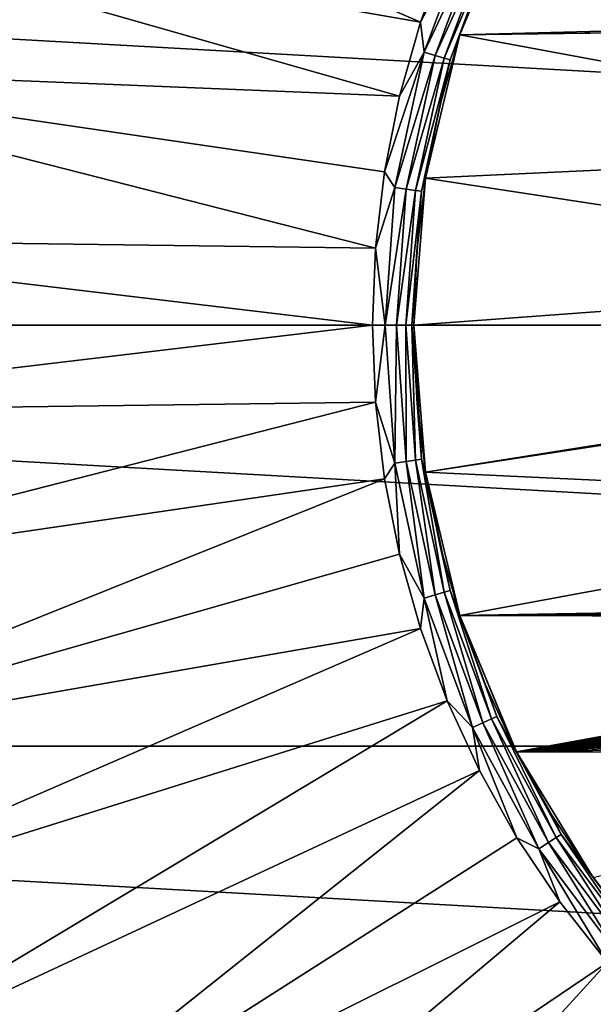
# Model space of a CAD drawing. Header units: metres. Extents: x -99 to 99, y -314 to 25.
# Tile 211 of 256: x 69.4 to 72.45, y -3.61 to 1.63. Entities that reach past the tile are written whole.
import ezdxf

# ---------------------------------------------------------------- set-up
doc = ezdxf.new("R2010")
doc.units = ezdxf.units.M
doc.layers.add('solid_K2442E1000C35', color=7, linetype='CONTINUOUS')

msp = doc.modelspace()

# ---------------------------------------------------------------- linework, layer by layer
at = {"layer": 'solid_K2442E1000C35'}
for points in [[(71.534637, 1.613314, 109.52668), (67.960129, 3.162822, 108.963676), (67.68396, 2.28263, 108.963676)], [(71.534637, 1.613314, 109.52668), (71.676521, 1.997918, 109.52668), (67.960129, 3.162822, 108.963676)], [(71.423363, 1.21876, 109.52668), (67.68396, 2.28263, 108.963676), (67.498268, 1.379015, 108.963676)], [(71.423363, 1.21876, 109.52668), (71.534637, 1.613314, 109.52668), (67.68396, 2.28263, 108.963676)], [(71.880592, 1.913392, 109.327766), (71.744736, 1.545127, 109.249374), (72.044991, 2.269986, 109.249374)], [(75, 1.628286, 109.249374), (72.044991, 2.269986, 109.249374), (71.744736, 1.545127, 109.249374)], [(56.625797, 2.239605, -4), (96.5, 0, -4), (56.5, 0, -4)], [(56.625797, 2.239605, -4), (96.374207, 2.239605, -4), (96.5, 0, -4)], [(71.81147, 2.141179, 109.522484), (71.676521, 1.997918, 109.52668), (71.534637, 1.613314, 109.52668)], [(71.554474, 1.452138, 109.522484), (71.81147, 2.141179, 109.522484), (71.534637, 1.613314, 109.52668)], [(71.867455, 2.115612, 109.49659), (71.81147, 2.141179, 109.522484), (71.554474, 1.452138, 109.522484)], [(71.613525, 1.434798, 109.49659), (71.867455, 2.115612, 109.49659), (71.554474, 1.452138, 109.522484)], [(71.912567, 2.09501, 109.451889), (71.867455, 2.115612, 109.49659), (71.613525, 1.434798, 109.49659)], [(71.66111, 1.420826, 109.451889), (71.912567, 2.09501, 109.451889), (71.613525, 1.434798, 109.49659)], [(71.94178, 2.081668, 109.393349), (71.912567, 2.09501, 109.451889), (71.66111, 1.420826, 109.451889)], [(71.691925, 1.411778, 109.393349), (71.94178, 2.081668, 109.393349), (71.66111, 1.420826, 109.451889)], [(71.691925, 1.411778, 109.393349), (71.880592, 1.913392, 109.327766), (71.94178, 2.081668, 109.393349)], [(71.691925, 1.411778, 109.393349), (71.744713, 1.54506, 109.327766), (71.880592, 1.913392, 109.327766)], [(71.880592, 1.913392, 109.327766), (71.744713, 1.54506, 109.327766), (71.744736, 1.545127, 109.249374)], [(78, 1.628286, 109.249374), (75, 1.628286, 109.249374), (71.744736, 1.545127, 109.249374)], [(77.849998, 1.623286, 109.249374), (78, 1.628286, 109.249374), (71.744736, 1.545127, 109.249374)], [(71.554474, 1.452138, 109.522484), (71.534637, 1.613314, 109.52668), (71.423363, 1.21876, 109.52668)], [(75, 0.942857, 109.249374), (77.849998, 1.623286, 109.249374), (71.744736, 1.545127, 109.249374)], [(71.638145, 1.167202, 109.327766), (71.561562, 0.782206, 109.249374), (71.744736, 1.545127, 109.249374)], [(75, 0.942857, 109.249374), (71.744736, 1.545127, 109.249374), (71.561562, 0.782206, 109.249374)], [(71.744713, 1.54506, 109.327766), (71.638145, 1.167202, 109.327766), (71.744736, 1.545127, 109.249374)], [(71.691925, 1.411778, 109.393349), (71.638145, 1.167202, 109.327766), (71.744713, 1.54506, 109.327766)], [(71.554474, 1.452138, 109.522484), (71.423363, 1.21876, 109.52668), (71.343391, 0.816693, 109.52668)], [(71.398148, 0.733535, 109.522484), (71.554474, 1.452138, 109.522484), (71.343391, 0.816693, 109.52668)], [(71.613525, 1.434798, 109.49659), (71.554474, 1.452138, 109.522484), (71.398148, 0.733535, 109.522484)], [(71.459068, 0.724776, 109.49659), (71.613525, 1.434798, 109.49659), (71.398148, 0.733535, 109.522484)], [(71.66111, 1.420826, 109.451889), (71.613525, 1.434798, 109.49659), (71.459068, 0.724776, 109.49659)], [(71.508163, 0.717718, 109.451889), (71.66111, 1.420826, 109.451889), (71.459068, 0.724776, 109.49659)], [(71.691925, 1.411778, 109.393349), (71.66111, 1.420826, 109.451889), (71.508163, 0.717718, 109.451889)], [(71.295212, 0.409592, 109.52668), (67.498268, 1.379015, 108.963676), (67.404938, 0.461249, 108.963676)], [(71.343391, 0.816693, 109.52668), (71.423363, 1.21876, 109.52668), (67.498268, 1.379015, 108.963676)], [(71.295212, 0.409592, 109.52668), (71.343391, 0.816693, 109.52668), (67.498268, 1.379015, 108.963676)], [(71.539948, 0.713148, 109.393349), (71.691925, 1.411778, 109.393349), (71.508163, 0.717718, 109.451889)], [(71.539948, 0.713148, 109.393349), (71.638145, 1.167202, 109.327766), (71.691925, 1.411778, 109.393349)], [(71.539948, 0.713148, 109.393349), (71.561554, 0.782147, 109.327766), (71.638145, 1.167202, 109.327766)], [(71.638145, 1.167202, 109.327766), (71.561554, 0.782147, 109.327766), (71.561562, 0.782206, 109.249374)], [(75, 0.257143, 109.249374), (75, 0.942857, 109.249374), (71.561562, 0.782206, 109.249374)], [(71.398148, 0.733535, 109.522484), (71.343391, 0.816693, 109.52668), (71.295212, 0.409592, 109.52668)], [(71.345688, 0, 109.522484), (71.398148, 0.733535, 109.522484), (71.295212, 0.409592, 109.52668)], [(71.459068, 0.724776, 109.49659), (71.398148, 0.733535, 109.522484), (71.345688, 0, 109.522484)], [(71.515411, 0.392271, 109.327766), (71.5, 0, 109.249374), (71.561562, 0.782206, 109.249374)], [(75, 0.257143, 109.249374), (71.561562, 0.782206, 109.249374), (71.5, 0, 109.249374)], [(71.561554, 0.782147, 109.327766), (71.515411, 0.392271, 109.327766), (71.561562, 0.782206, 109.249374)], [(71.539948, 0.713148, 109.393349), (71.515411, 0.392271, 109.327766), (71.561554, 0.782147, 109.327766)], [(71.407234, 0, 109.49659), (71.459068, 0.724776, 109.49659), (71.345688, 0, 109.522484)], [(71.508163, 0.717718, 109.451889), (71.459068, 0.724776, 109.49659), (71.407234, 0, 109.49659)], [(71.456825, 0, 109.451889), (71.508163, 0.717718, 109.451889), (71.407234, 0, 109.49659)], [(71.539948, 0.713148, 109.393349), (71.508163, 0.717718, 109.451889), (71.456825, 0, 109.451889)], [(71.488945, 0, 109.393349), (71.539948, 0.713148, 109.393349), (71.456825, 0, 109.451889)], [(71.488945, 0, 109.393349), (71.515411, 0.392271, 109.327766), (71.539948, 0.713148, 109.393349)], [(71.279114, -0.000033, 109.52668), (67.404938, 0.461249, 108.963676), (67.404938, -0.461249, 108.963676)], [(71.279114, -0.000033, 109.52668), (71.295212, 0.409592, 109.52668), (67.404938, 0.461249, 108.963676)], [(71.345688, 0, 109.522484), (71.295212, 0.409592, 109.52668), (71.279114, -0.000033, 109.52668)], [(71.488945, 0, 109.393349), (71.5, -0.000022, 109.327766), (71.515411, 0.392271, 109.327766)], [(71.515411, 0.392271, 109.327766), (71.5, -0.000022, 109.327766), (71.5, 0, 109.249374)], [(76.5, 0, 109.249374), (75, 0.257143, 109.249374), (71.5, 0, 109.249374)], [(96.374207, -2.239605, -4), (56.625797, -2.239605, -4), (56.5, 0, -4)], [(96.5, 0, -4), (96.374207, -2.239605, -4), (56.5, 0, -4)], [(76.5, 0, 109.249374), (71.5, 0, 109.249374), (71.561562, -0.782206, 109.249374)], [(75, -0.257143, 109.249374), (76.5, 0, 109.249374), (71.561562, -0.782206, 109.249374)], [(71.295212, -0.409658, 109.52668), (71.279114, -0.000033, 109.52668), (67.404938, -0.461249, 108.963676)], [(71.345688, 0, 109.522484), (71.279114, -0.000033, 109.52668), (71.295212, -0.409658, 109.52668)], [(71.398148, -0.733535, 109.522484), (71.345688, 0, 109.522484), (71.295212, -0.409658, 109.52668)], [(71.407234, 0, 109.49659), (71.345688, 0, 109.522484), (71.398148, -0.733535, 109.522484)], [(71.459068, -0.724776, 109.49659), (71.407234, 0, 109.49659), (71.398148, -0.733535, 109.522484)], [(71.456825, 0, 109.451889), (71.407234, 0, 109.49659), (71.459068, -0.724776, 109.49659)], [(71.508163, -0.717718, 109.451889), (71.456825, 0, 109.451889), (71.459068, -0.724776, 109.49659)], [(71.488945, 0, 109.393349), (71.456825, 0, 109.451889), (71.508163, -0.717718, 109.451889)], [(71.539948, -0.713148, 109.393349), (71.5, -0.000022, 109.327766), (71.488945, 0, 109.393349)], [(71.539948, -0.713148, 109.393349), (71.488945, 0, 109.393349), (71.508163, -0.717718, 109.451889)], [(71.515411, -0.392315, 109.327766), (71.561562, -0.782206, 109.249374), (71.5, 0, 109.249374)], [(71.5, -0.000022, 109.327766), (71.515411, -0.392315, 109.327766), (71.5, 0, 109.249374)], [(71.539948, -0.713148, 109.393349), (71.515411, -0.392315, 109.327766), (71.5, -0.000022, 109.327766)], [(75, -0.942857, 109.249374), (75, -0.257143, 109.249374), (71.561562, -0.782206, 109.249374)], [(71.295212, -0.409658, 109.52668), (67.404938, -0.461249, 108.963676), (67.498268, -1.379015, 108.963676)], [(71.343399, -0.816759, 109.52668), (71.295212, -0.409658, 109.52668), (67.498268, -1.379015, 108.963676)], [(71.398148, -0.733535, 109.522484), (71.295212, -0.409658, 109.52668), (71.343399, -0.816759, 109.52668)], [(71.515411, -0.392315, 109.327766), (71.561562, -0.782191, 109.327766), (71.561562, -0.782206, 109.249374)], [(71.539948, -0.713148, 109.393349), (71.561562, -0.782191, 109.327766), (71.515411, -0.392315, 109.327766)], [(71.459068, -0.724776, 109.49659), (71.398148, -0.733535, 109.522484), (71.554474, -1.452138, 109.522484)], [(71.508163, -0.717718, 109.451889), (71.459068, -0.724776, 109.49659), (71.613525, -1.434798, 109.49659)], [(71.613525, -1.434798, 109.49659), (71.459068, -0.724776, 109.49659), (71.554474, -1.452138, 109.522484)], [(71.539948, -0.713148, 109.393349), (71.508163, -0.717718, 109.451889), (71.66111, -1.420826, 109.451889)], [(71.66111, -1.420826, 109.451889), (71.508163, -0.717718, 109.451889), (71.613525, -1.434798, 109.49659)], [(71.691925, -1.411778, 109.393349), (71.561562, -0.782191, 109.327766), (71.539948, -0.713148, 109.393349)], [(71.691925, -1.411778, 109.393349), (71.539948, -0.713148, 109.393349), (71.66111, -1.420826, 109.451889)], [(71.398148, -0.733535, 109.522484), (71.343399, -0.816759, 109.52668), (71.423378, -1.218826, 109.52668)], [(71.554474, -1.452138, 109.522484), (71.398148, -0.733535, 109.522484), (71.423378, -1.218826, 109.52668)], [(71.561562, -0.782191, 109.327766), (71.638153, -1.167245, 109.327766), (71.561562, -0.782206, 109.249374)], [(71.691925, -1.411778, 109.393349), (71.638153, -1.167245, 109.327766), (71.561562, -0.782191, 109.327766)], [(71.638153, -1.167245, 109.327766), (71.744736, -1.545127, 109.249374), (71.561562, -0.782206, 109.249374)], [(75, -0.942857, 109.249374), (71.561562, -0.782206, 109.249374), (71.744736, -1.545127, 109.249374)], [(71.343399, -0.816759, 109.52668), (67.498268, -1.379015, 108.963676), (67.68396, -2.28263, 108.963676)], [(71.423378, -1.218826, 109.52668), (71.343399, -0.816759, 109.52668), (67.68396, -2.28263, 108.963676)], [(76.499954, -1.463575, 109.249374), (75, -0.942857, 109.249374), (71.744736, -1.545127, 109.249374)], [(71.638153, -1.167245, 109.327766), (71.74472, -1.545103, 109.327766), (71.744736, -1.545127, 109.249374)], [(71.691925, -1.411778, 109.393349), (71.74472, -1.545103, 109.327766), (71.638153, -1.167245, 109.327766)], [(71.534653, -1.613377, 109.52668), (71.423378, -1.218826, 109.52668), (67.68396, -2.28263, 108.963676)], [(71.554474, -1.452138, 109.522484), (71.423378, -1.218826, 109.52668), (71.534653, -1.613377, 109.52668)], [(71.691925, -1.411778, 109.393349), (71.66111, -1.420826, 109.451889), (71.912567, -2.09501, 109.451889)], [(71.94178, -2.081668, 109.393349), (71.74472, -1.545103, 109.327766), (71.691925, -1.411778, 109.393349)], [(71.94178, -2.081668, 109.393349), (71.691925, -1.411778, 109.393349), (71.912567, -2.09501, 109.451889)], [(71.554474, -1.452138, 109.522484), (71.534653, -1.613377, 109.52668), (71.676544, -1.997979, 109.52668)], [(71.613525, -1.434798, 109.49659), (71.554474, -1.452138, 109.522484), (71.81147, -2.141179, 109.522484)], [(71.81147, -2.141179, 109.522484), (71.554474, -1.452138, 109.522484), (71.676544, -1.997979, 109.52668)], [(71.66111, -1.420826, 109.451889), (71.613525, -1.434798, 109.49659), (71.867455, -2.115612, 109.49659)], [(71.867455, -2.115612, 109.49659), (71.613525, -1.434798, 109.49659), (71.81147, -2.141179, 109.522484)], [(71.912567, -2.09501, 109.451889), (71.66111, -1.420826, 109.451889), (71.867455, -2.115612, 109.49659)], [(76.423157, -1.465485, 109.249374), (76.499954, -1.463575, 109.249374), (71.744736, -1.545127, 109.249374)], [(76.346535, -1.471228, 109.249374), (76.423157, -1.465485, 109.249374), (71.744736, -1.545127, 109.249374)], [(76.270248, -1.480769, 109.249374), (76.346535, -1.471228, 109.249374), (71.744736, -1.545127, 109.249374)], [(76.194778, -1.494058, 109.249374), (76.270248, -1.480769, 109.249374), (71.744736, -1.545127, 109.249374)], [(76.120071, -1.511089, 109.249374), (76.194778, -1.494058, 109.249374), (71.744736, -1.545127, 109.249374)], [(76.046509, -1.531765, 109.249374), (76.120071, -1.511089, 109.249374), (71.744736, -1.545127, 109.249374)], [(71.74472, -1.545103, 109.327766), (71.880608, -1.913432, 109.327766), (71.744736, -1.545127, 109.249374)], [(71.94178, -2.081668, 109.393349), (71.880608, -1.913432, 109.327766), (71.74472, -1.545103, 109.327766)], [(75.974022, -1.5561, 109.249374), (76.046509, -1.531765, 109.249374), (71.744736, -1.545127, 109.249374)], [(72.044975, -2.269965, 109.327766), (72.044991, -2.269986, 109.249374), (71.744736, -1.545127, 109.249374)], [(75.974022, -1.5561, 109.249374), (71.744736, -1.545127, 109.249374), (72.044991, -2.269986, 109.249374)], [(71.880608, -1.913432, 109.327766), (72.044975, -2.269965, 109.327766), (71.744736, -1.545127, 109.249374)], [(75.903145, -1.583892, 109.249374), (75.974022, -1.5561, 109.249374), (72.044991, -2.269986, 109.249374)], [(71.534653, -1.613377, 109.52668), (67.68396, -2.28263, 108.963676), (67.960129, -3.162822, 108.963676)], [(71.676544, -1.997979, 109.52668), (71.534653, -1.613377, 109.52668), (67.960129, -3.162822, 108.963676)], [(75.833839, -1.615159, 109.249374), (75.903145, -1.583892, 109.249374), (72.044991, -2.269986, 109.249374)], [(75.766426, -1.649711, 109.249374), (75.833839, -1.615159, 109.249374), (72.044991, -2.269986, 109.249374)], [(75.700928, -1.687551, 109.249374), (75.766426, -1.649711, 109.249374), (72.044991, -2.269986, 109.249374)], [(75.637604, -1.728475, 109.249374), (75.700928, -1.687551, 109.249374), (72.044991, -2.269986, 109.249374)], [(75.576622, -1.772391, 109.249374), (75.637604, -1.728475, 109.249374), (72.044991, -2.269986, 109.249374)], [(75.518066, -1.819181, 109.249374), (75.576622, -1.772391, 109.249374), (72.044991, -2.269986, 109.249374)], [(75.462181, -1.868636, 109.249374), (75.518066, -1.819181, 109.249374), (72.044991, -2.269986, 109.249374)], [(75.408974, -1.920735, 109.249374), (75.462181, -1.868636, 109.249374), (72.044991, -2.269986, 109.249374)], [(71.94178, -2.081668, 109.393349), (72.044975, -2.269965, 109.327766), (71.880608, -1.913432, 109.327766)], [(75.358658, -1.975214, 109.249374), (75.408974, -1.920735, 109.249374), (72.044991, -2.269986, 109.249374)], [(75.311218, -2.032092, 109.249374), (75.358658, -1.975214, 109.249374), (72.044991, -2.269986, 109.249374)], [(71.676544, -1.997979, 109.52668), (67.960129, -3.162822, 108.963676), (68.323921, -4.01056, 108.963676)], [(71.848175, -2.370263, 109.52668), (71.676544, -1.997979, 109.52668), (68.323921, -4.01056, 108.963676)], [(71.81147, -2.141179, 109.522484), (71.676544, -1.997979, 109.52668), (71.848175, -2.370263, 109.52668)], [(75.266937, -2.090971, 109.249374), (75.311218, -2.032092, 109.249374), (72.044991, -2.269986, 109.249374)], [(71.912567, -2.09501, 109.451889), (71.867455, -2.115612, 109.49659), (72.215691, -2.753358, 109.49659)], [(71.94178, -2.081668, 109.393349), (71.912567, -2.09501, 109.451889), (72.257416, -2.726545, 109.451889)], [(72.257416, -2.726545, 109.451889), (71.912567, -2.09501, 109.451889), (72.215691, -2.753358, 109.49659)], [(72.284431, -2.709182, 109.393349), (72.044975, -2.269965, 109.327766), (71.94178, -2.081668, 109.393349)], [(72.284431, -2.709182, 109.393349), (71.94178, -2.081668, 109.393349), (72.257416, -2.726545, 109.451889)], [(75.225784, -2.151888, 109.249374), (75.266937, -2.090971, 109.249374), (72.044991, -2.269986, 109.249374)], [(71.867455, -2.115612, 109.49659), (71.81147, -2.141179, 109.522484), (72.163918, -2.786632, 109.522484)], [(71.81147, -2.141179, 109.522484), (71.848175, -2.370263, 109.52668), (72.048485, -2.727935, 109.52668)], [(72.163918, -2.786632, 109.522484), (71.81147, -2.141179, 109.522484), (72.048485, -2.727935, 109.52668)], [(72.215691, -2.753358, 109.49659), (71.867455, -2.115612, 109.49659), (72.163918, -2.786632, 109.522484)], [(75.187904, -2.214567, 109.249374), (75.225784, -2.151888, 109.249374), (72.044991, -2.269986, 109.249374)], [(95.998642, -4.450076, -4), (57.001354, -4.450076, -4), (56.625797, -2.239605, -4)], [(96.374207, -2.239605, -4), (95.998642, -4.450076, -4), (56.625797, -2.239605, -4)], [(75.153275, -2.279045, 109.249374), (75.187904, -2.214567, 109.249374), (72.044991, -2.269986, 109.249374)], [(72.044975, -2.269965, 109.327766), (72.236809, -2.612504, 109.327766), (72.044991, -2.269986, 109.249374)], [(72.284431, -2.709182, 109.393349), (72.236809, -2.612504, 109.327766), (72.044975, -2.269965, 109.327766)], [(72.454926, -2.938937, 109.327766), (72.454933, -2.938941, 109.249374), (72.044991, -2.269986, 109.249374)], [(75.153275, -2.279045, 109.249374), (72.044991, -2.269986, 109.249374), (72.454933, -2.938941, 109.249374)], [(72.236809, -2.612504, 109.327766), (72.454926, -2.938937, 109.327766), (72.044991, -2.269986, 109.249374)], [(71.848175, -2.370263, 109.52668), (68.323921, -4.01056, 108.963676), (68.771606, -4.817143, 108.963676)], [(72.048485, -2.727935, 109.52668), (71.848175, -2.370263, 109.52668), (68.771606, -4.817143, 108.963676)], [(72.284431, -2.709182, 109.393349), (72.454926, -2.938937, 109.327766), (72.236809, -2.612504, 109.327766)], [(72.284431, -2.709182, 109.393349), (72.257416, -2.726545, 109.451889), (72.688622, -3.302576, 109.451889)], [(72.712898, -3.281545, 109.393349), (72.454926, -2.938937, 109.327766), (72.284431, -2.709182, 109.393349)], [(72.712898, -3.281545, 109.393349), (72.284431, -2.709182, 109.393349), (72.688622, -3.302576, 109.451889)], [(72.276237, -3.068791, 109.52668), (72.048485, -2.727935, 109.52668), (68.771606, -4.817143, 108.963676)], [(72.163918, -2.786632, 109.522484), (72.048485, -2.727935, 109.52668), (72.276237, -3.068791, 109.52668)], [(72.215691, -2.753358, 109.49659), (72.163918, -2.786632, 109.522484), (72.60463, -3.375357, 109.522484)], [(72.257416, -2.726545, 109.451889), (72.215691, -2.753358, 109.49659), (72.651146, -3.335053, 109.49659)], [(72.651146, -3.335053, 109.49659), (72.215691, -2.753358, 109.49659), (72.60463, -3.375357, 109.522484)], [(72.688622, -3.302576, 109.451889), (72.257416, -2.726545, 109.451889), (72.651146, -3.335053, 109.49659)], [(72.163918, -2.786632, 109.522484), (72.276237, -3.068791, 109.52668), (72.530037, -3.390726, 109.52668)], [(72.60463, -3.375357, 109.522484), (72.163918, -2.786632, 109.522484), (72.530037, -3.390726, 109.52668)], [(72.454926, -2.938937, 109.327766), (72.697983, -3.247251, 109.327766), (72.454933, -2.938941, 109.249374)], [(72.712898, -3.281545, 109.393349), (72.697983, -3.247251, 109.327766), (72.454926, -2.938937, 109.327766)], [(72.276237, -3.068791, 109.52668), (68.771606, -4.817143, 108.963676), (69.298599, -5.574296, 108.963676)], [(72.530037, -3.390726, 109.52668), (72.276237, -3.068791, 109.52668), (69.298599, -5.574296, 108.963676)], [(72.530037, -3.390726, 109.52668), (69.298599, -5.574296, 108.963676), (69.89949, -6.27425, 108.963676)], [(72.808311, -3.691752, 109.52668), (72.530037, -3.390726, 109.52668), (69.89949, -6.27425, 108.963676)]]:
    msp.add_3dface(points, dxfattribs=at)

doc.saveas('drawing.dxf')
